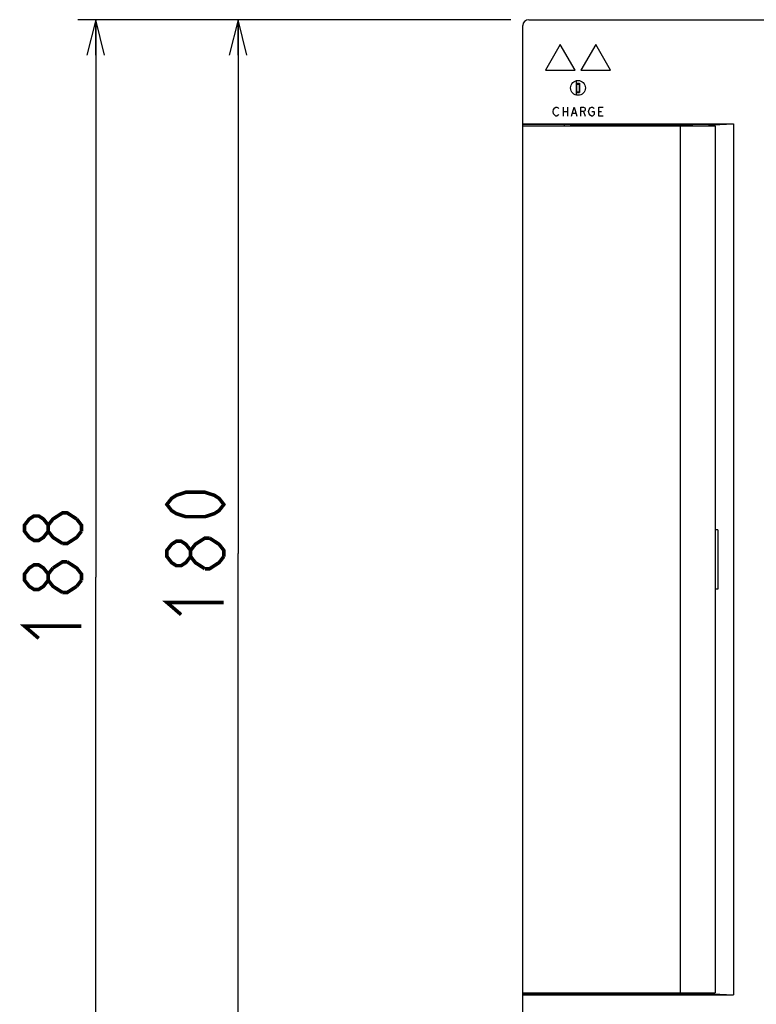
# Model space of a CAD drawing. Extents: x 0 to 1260, y 0 to 891.
# Tile 18 of 36: x 606 to 730, y 469 to 635. Entities that reach past the tile are written whole.
import ezdxf

# ---------------------------------------------------------------- set-up
doc = ezdxf.new("R2010")
doc.units = 0
doc.header["$LTSCALE"] = 69.3
doc.layers.get('0').update_dxf_attribs({"linetype": 'CONTINUOUS'})
for name, color, linetype in [('ALL_AXIS', 7, 'CONTINUOUS'), ('ALL_CURVE', 7, 'CONTINUOUS'), ('ALL_FEATURES', 7, 'CONTINUOUS')]:
    doc.layers.add(name, color=color, linetype=linetype)
doc.dimstyles.get("Standard").update_dxf_attribs({"dimtxt": 2.5, "dimasz": 2.5, "dimexe": 1.25, "dimexo": 0.625, "dimtad": 1, "dimcen": 2.5, "dimazin": 3, "dimtfac": 1, "dimtmove": 0, "dimatfit": 3})

# ---------------------------------------------------------------- blocks, each defined once
blk = doc.blocks.new('_OPEN')
at = {"color": 0, "linetype": 'BYBLOCK'}
for p, q in [((0, 0), (-1, 0.25)), ((-1, -0.25), (0, 0)), ((-1, 0), (0, 0))]:
    blk.add_line(p, q, dxfattribs=at)
blk = doc.blocks.new('*D2')
at = {"color": 2, "linetype": 'CONTINUOUS'}
for p, q in [((688.75, 635.25), (639.75, 635.25)), ((642.75, 635.25), (642.75, 545.25)), ((642.75, 455.25), (642.75, 545.25)), ((688.75, 455.25), (639.75, 455.25))]:
    blk.add_line(p, q, dxfattribs=at)
at = {"color": 2, "linetype": 'CONTINUOUS', "xscale": 6, "yscale": 6, "zscale": 6}
for p, rotation in [((642.75, 635.25), 90), ((642.75, 455.25), 270)]:
    blk.add_blockref('_OPEN', p, dxfattribs=dict(at, rotation=rotation))
blk = doc.blocks.new('*D3')
at = {"color": 2, "linetype": 'CONTINUOUS'}
for p, q in [((688.75, 635.25), (615.75, 635.25)), ((618.75, 635.25), (618.75, 541.25)), ((618.75, 447.25), (618.75, 541.25)), ((695.25, 447.25), (615.75, 447.25))]:
    blk.add_line(p, q, dxfattribs=at)
at = {"color": 2, "linetype": 'CONTINUOUS', "xscale": 6, "yscale": 6, "zscale": 6}
for p, rotation in [((618.75, 635.25), 90), ((618.75, 447.25), 270)]:
    blk.add_blockref('_OPEN', p, dxfattribs=dict(at, rotation=rotation))

msp = doc.modelspace()

# ---------------------------------------------------------------- linework, layer by layer
at = {"color": 7, "linetype": 'CONTINUOUS'}
for p, q in [((699.75, 624.961), (699.75, 622.539)), ((699.75, 624.55), (700.3, 624.55)), ((699.775, 624.4), (699.775, 623.1)), ((699.775, 624.4), (700.275, 624.4)), ((700.275, 624.4), (700.275, 623.1)), ((700.3, 624.55), (700.3, 622.95)), ((699.75, 622.95), (700.3, 622.95)), ((699.775, 623.1), (700.275, 623.1))]:
    msp.add_line(p, q, dxfattribs=at)
at = {"color": 2, "linetype": 'CONTINUOUS', "const_width": 0.6}
for points in [[(640.35, 553.506), (639.55, 552.474), (638.75, 551.958), (637.15, 551.442), (633.95, 551.442), (632.35, 551.958), (631.55, 552.474), (630.75, 553.506), (631.55, 554.538), (632.35, 555.054), (633.95, 555.57), (637.15, 555.57), (638.75, 555.054), (639.55, 554.538), (640.35, 553.506)], [(610.75, 548.99), (609.95, 547.958), (609.15, 547.442), (608.35, 547.442), (607.55, 547.958), (606.75, 548.99), (606.75, 550.022), (607.55, 551.054), (608.35, 551.57), (609.15, 551.57), (609.95, 551.054), (610.75, 550.022)], [(613.15, 546.926), (611.55, 547.958), (610.75, 548.99), (610.75, 550.022), (611.55, 551.054), (612.35, 551.57), (613.15, 552.086), (613.95, 552.086), (615.55, 551.054)], [(615.55, 551.054), (616.35, 550.022), (616.35, 548.99)], [(616.35, 548.99), (615.55, 547.958), (614.75, 547.442), (613.95, 546.926), (613.15, 546.926)], [(637.15, 542.67), (635.55, 543.702), (634.75, 544.734), (634.75, 545.766), (635.55, 546.798), (636.35, 547.314), (637.15, 547.83), (637.95, 547.83)], [(637.95, 547.83), (639.55, 546.798), (640.35, 545.766), (640.35, 544.734)], [(634.75, 544.734), (633.95, 543.702), (633.15, 543.186), (632.35, 543.186), (631.55, 543.702), (630.75, 544.734), (630.75, 545.766), (631.55, 546.798), (632.35, 547.314), (633.15, 547.314), (633.95, 546.798), (634.75, 545.766)], [(640.35, 544.734), (639.55, 543.702), (638.75, 543.186), (637.95, 542.67), (637.15, 542.67)], [(610.75, 540.734), (609.95, 539.702), (609.15, 539.186), (608.35, 539.186), (607.55, 539.702), (606.75, 540.734), (606.75, 541.766), (607.55, 542.798), (608.35, 543.314), (609.15, 543.314), (609.95, 542.798), (610.75, 541.766)], [(613.15, 538.67), (611.55, 539.702), (610.75, 540.734), (610.75, 541.766), (611.55, 542.798)], [(611.55, 542.798), (613.15, 543.83), (613.95, 543.83)], [(613.95, 543.83), (615.55, 542.798), (616.35, 541.766), (616.35, 540.734)], [(615.55, 539.702), (613.95, 538.67), (613.15, 538.67)], [(616.35, 540.734), (615.55, 539.702)], [(633.15, 534.93), (630.75, 536.994), (640.35, 536.994)], [(609.15, 530.93), (606.75, 532.994), (616.35, 532.994)]]:
    msp.add_lwpolyline(points, dxfattribs=at)
at = {"layer": 'ALL_AXIS', "color": 7, "linetype": 'CONTINUOUS'}
for p, q in [((697.75, 617.567), (697.75, 617.35)), ((719.35, 617.35), (719.35, 617.553)), ((722.15, 617.35), (722.15, 617.553)), ((723.15, 617.35), (723.15, 549.25)), ((723.15, 539.25), (723.15, 471.15)), ((697.75, 471.15), (697.75, 470.933)), ((719.35, 471.15), (719.35, 470.947)), ((722.15, 471.15), (722.15, 470.947))]:
    msp.add_line(p, q, dxfattribs=at)
at = {"layer": 'ALL_CURVE', "color": 4, "linetype": 'CONTINUOUS'}
for p, q in [((697.05, 631.05), (694.55, 626.72)), ((699.55, 626.72), (697.05, 631.05)), ((703.05, 631.05), (700.55, 626.72)), ((705.55, 626.72), (703.05, 631.05)), ((694.55, 626.72), (699.55, 626.72)), ((700.55, 626.72), (705.55, 626.72)), ((695.85, 619.75), (695.944, 620.125)), ((695.944, 619.375), (695.85, 619.75)), ((695.944, 620.125), (696.131, 620.375)), ((696.131, 619.125), (695.944, 619.375)), ((696.131, 620.375), (696.319, 620.5)), ((696.319, 620.5), (696.506, 620.5)), ((696.506, 620.5), (696.694, 620.375)), ((696.694, 620.375), (696.788, 620.25)), ((697.538, 620.5), (697.538, 619)), ((697.538, 619.75), (698.288, 619.75)), ((698.288, 620.5), (698.288, 619)), ((698.944, 619), (699.413, 620.5)), ((699.131, 619.5), (699.694, 619.5)), ((699.413, 620.5), (699.881, 619)), ((700.538, 619), (700.538, 620.5)), ((700.538, 620.5), (701.006, 620.5)), ((701.006, 619.75), (700.538, 619.75)), ((701.006, 620.5), (701.194, 620.375)), ((701.194, 619.875), (701.006, 619.75)), ((701.006, 619.75), (701.288, 619)), ((701.194, 620.375), (701.288, 620.25)), ((701.288, 620), (701.194, 619.875)), ((701.288, 620.25), (701.288, 620)), ((701.85, 619.75), (701.944, 620.125)), ((701.944, 619.375), (701.85, 619.75)), ((701.944, 620.125), (702.131, 620.375)), ((702.131, 619.125), (701.944, 619.375)), ((702.131, 620.375), (702.319, 620.5)), ((702.319, 620.5), (702.506, 620.5)), ((702.413, 619.75), (702.788, 619.75)), ((702.506, 620.5), (702.694, 620.375)), ((702.694, 620.375), (702.788, 620.25)), ((702.788, 619.75), (702.788, 619.25)), ((703.538, 619), (703.538, 620.5)), ((703.538, 620.5), (704.288, 620.5)), ((703.538, 619.75), (704.006, 619.75)), ((696.319, 619), (696.131, 619.125)), ((696.506, 619), (696.319, 619)), ((696.694, 619.125), (696.506, 619)), ((696.788, 619.25), (696.694, 619.125)), ((702.319, 619), (702.131, 619.125)), ((702.506, 619), (702.319, 619)), ((702.694, 619.125), (702.506, 619)), ((702.788, 619.25), (702.694, 619.125)), ((704.288, 619), (703.538, 619))]:
    msp.add_line(p, q, dxfattribs=at)
at = {"layer": 'ALL_FEATURES', "color": 7, "linetype": 'CONTINUOUS'}
for p, q in [((690.75, 456.25), (690.75, 634.25)), ((691.75, 635.25), (789.75, 635.25)), ((699.75, 624.961), (699.75, 622.539)), ((690.75, 617.672), (726.253, 617.672)), ((722.798, 617.5), (726.253, 617.672)), ((726.253, 617.672), (726.253, 470.828)), ((697.75, 617.567), (690.75, 617.576)), ((690.75, 617.35), (723.15, 617.35)), ((697.784, 617.577), (697.75, 617.567)), ((698.75, 617.602), (717.909, 617.602)), ((717.25, 617.35), (717.25, 471.15)), ((718.457, 617.489), (718.409, 617.585)), ((718.457, 617.489), (718.457, 617.35)), ((719.252, 617.553), (719.131, 617.472)), ((719.131, 617.472), (719.131, 617.35)), ((722.248, 617.553), (722.181, 617.566)), ((722.353, 617.483), (722.248, 617.553)), ((722.353, 617.483), (722.353, 617.35)), ((723.15, 549.25), (723.15, 539.25)), ((723.65, 549.25), (723.15, 549.25)), ((723.65, 549.25), (723.65, 539.25)), ((723.65, 539.25), (723.15, 539.25)), ((690.75, 471.15), (723.15, 471.15)), ((697.75, 470.933), (690.75, 470.924)), ((690.75, 470.828), (726.253, 470.828)), ((697.784, 470.923), (697.75, 470.933)), ((717.909, 470.898), (698.75, 470.898)), ((718.457, 471.011), (718.409, 470.915)), ((718.457, 471.15), (718.457, 471.011)), ((719.131, 471.15), (719.131, 471.028)), ((719.252, 470.947), (719.131, 471.028)), ((722.248, 470.947), (722.181, 470.934)), ((722.353, 471.017), (722.248, 470.947)), ((722.353, 471.15), (722.353, 471.017)), ((722.798, 471), (726.253, 470.828))]:
    msp.add_line(p, q, dxfattribs=at)
for points in [[(698.75, 617.602), (698.491, 617.601), (698.25, 617.598), (698.043, 617.592), (697.884, 617.585), (697.784, 617.577)], [(717.909, 617.602), (718.061, 617.602), (718.2, 617.599), (718.31, 617.595), (718.382, 617.591), (718.409, 617.585)], [(718.457, 617.489), (718.662, 617.483), (718.888, 617.477), (719.131, 617.472)], [(719.478, 617.578), (719.319, 617.566), (719.252, 617.553)], [(722.181, 617.566), (722.022, 617.578), (721.782, 617.588), (721.477, 617.596), (721.125, 617.601), (720.75, 617.602), (720.375, 617.601), (720.023, 617.596), (719.718, 617.588), (719.478, 617.578)], [(722.353, 617.483), (722.515, 617.488), (722.664, 617.494), (722.798, 617.5)], [(698.75, 470.898), (698.491, 470.899), (698.25, 470.902), (698.043, 470.908), (697.884, 470.915), (697.784, 470.923)], [(718.409, 470.915), (718.382, 470.909), (718.31, 470.905), (718.2, 470.901), (718.061, 470.898), (717.909, 470.898)], [(718.457, 471.011), (718.662, 471.017), (718.888, 471.023), (719.131, 471.028)], [(719.478, 470.922), (719.319, 470.934), (719.252, 470.947)], [(722.181, 470.934), (722.022, 470.922), (721.782, 470.912), (721.477, 470.904), (721.125, 470.899), (720.75, 470.898), (720.375, 470.899), (720.023, 470.904), (719.718, 470.912), (719.478, 470.922)], [(722.353, 471.017), (722.515, 471.012), (722.664, 471.006), (722.798, 471)]]:
    msp.add_lwpolyline(points, dxfattribs=at)
msp.add_circle((700.05, 623.75), 1.25, dxfattribs=at)
msp.add_arc((691.75, 634.25), 1, 90, 180, dxfattribs=at)

# ---------------------------------------------------------------- dimensions: what is measured, and where the dimension line sits
at = {"color": 2, "linetype": 'CONTINUOUS'}
for base, p2, picture, middle in [((618.75, 447.25), (696.25, 447.25), '*D3', (618.75, 528.866)), ((642.75, 455.25), (689.75, 455.25), '*D2', (642.75, 532.866))]:
    dim = msp.add_linear_dim(base=base, p1=(689.75, 635.25), p2=p2, angle=270, dimstyle='Standard', dxfattribs=at)
    dim.commit()
    dim.dimension.update_dxf_attribs({"geometry": picture, "text_midpoint": middle, "dimtype": 128})

doc.saveas('drawing.dxf')
